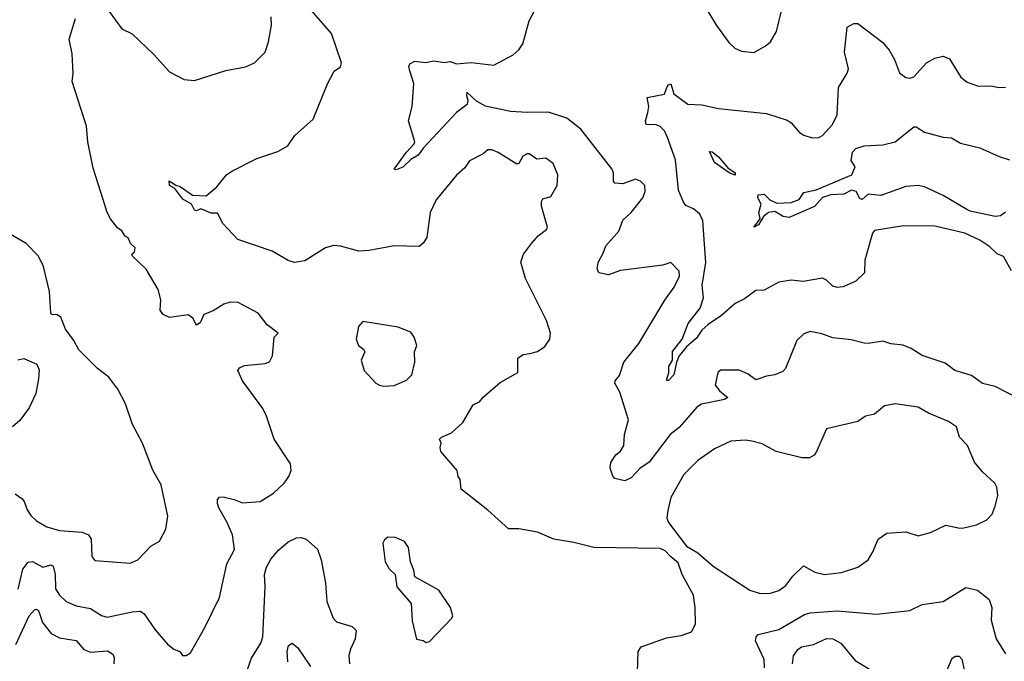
# Model space of a CAD drawing. Extents: x 1246169 to 1426871, y 660025 to 763458.
# Tile 130 of 256: x 1298944 to 1303679, y 707177 to 710262. Entities that reach past the tile are written whole.
import ezdxf

# ---------------------------------------------------------------- set-up
doc = ezdxf.new("R2010")
doc.units = 0

msp = doc.modelspace()

# ---------------------------------------------------------------- linework, layer by layer
at = {"layer": '0CON20XD'}
for points in [[(1302219.1, 710359.1), (1302295, 710233.8), (1302355, 710151.2), (1302383.3, 710125), (1302415, 710110.8), (1302475, 710104.2), (1302530, 710135), (1302554.2, 710155.8), (1302584, 710205), (1302609.5, 710310.5)], [(1301915.8, 707125), (1301918.8, 707225), (1301933.1, 707246.9), (1302055, 707290), (1302125, 707301.9), (1302175, 707318.8), (1302194.3, 707355.7), (1302192.9, 707435), (1302184.5, 707494.5), (1302130.8, 707595), (1302111.2, 707651.2), (1302075, 707680), (1302047.9, 707707.9), (1302025, 707720), (1301705, 707724.4), (1301608.7, 707748.7), (1301513.6, 707763.6), (1301435, 707798), (1301345, 707813.3), (1301295, 707813.8), (1301195, 707903.3), (1301066.7, 708005), (1301061.7, 708051.7), (1301052.5, 708065), (1301047.5, 708095), (1300970, 708185), (1300966.2, 708205), (1300971.2, 708225), (1300963.3, 708245), (1300972.5, 708255), (1301021.2, 708275), (1301076, 708325), (1301125, 708410), (1301155, 708423.8), (1301172.9, 708447.1), (1301255, 708518), (1301340, 708565), (1301340, 708635), (1301365, 708652.5), (1301397, 708657), (1301433.9, 708666.1), (1301469.5, 708690.5), (1301493.3, 708725), (1301496.2, 708755), (1301478, 708815), (1301376.7, 709016.7), (1301354.4, 709095.6), (1301367.5, 709135), (1301405, 709186), (1301437.8, 709222.2), (1301477.2, 709252.8), (1301482.9, 709265), (1301453.8, 709365), (1301452.9, 709387.1), (1301459.3, 709400.7), (1301497.7, 709412.3), (1301528.8, 709465), (1301532, 709515), (1301510, 709570), (1301475, 709595.6), (1301430.7, 709590.7), (1301395, 709616.7), (1301385, 709616.7), (1301364.2, 709605.8), (1301345, 709570), (1301335, 709566.7), (1301245, 709623.1), (1301215, 709635.8), (1301195, 709636.2), (1301173.6, 709616.4), (1301107.3, 709582.7), (1301085, 709550), (1301045, 709513.8), (1300947.5, 709395), (1300917.5, 709335), (1300902, 709215), (1300885, 709186.7), (1300865, 709172), (1300745, 709174.4), (1300625, 709152.2), (1300575, 709148.8), (1300486.8, 709173.2), (1300455, 709176.4), (1300414, 709165), (1300315, 709101.8), (1300265, 709094.7), (1300235, 709103.8), (1300158.3, 709148.3), (1299992.9, 709205), (1299921.7, 709281.7), (1299895, 709331.2), (1299865, 709331.8), (1299815, 709352.9), (1299795, 709343.5), (1299785, 709345.5), (1299770, 709375), (1299729.3, 709399.3), (1299690, 709450), (1299664.2, 709465), (1299663.6, 709486.4), (1299695, 709465.9), (1299715, 709460.2), (1299775, 709418.1), (1299841.2, 709415), (1299891.7, 709458.3), (1299938.8, 709515), (1299965, 709534), (1300085, 709594.2), (1300185, 709628), (1300234.1, 709655.9), (1300266.7, 709705), (1300355.8, 709784.2), (1300425, 709953.3), (1300455.9, 710014.1), (1300487.5, 710035), (1300492, 710055), (1300444.3, 710195), (1300325, 710331.1)], [(1298936, 707524), (1298959.2, 707620.8), (1298985, 707654.4), (1299005, 707657.1), (1299055, 707629.6), (1299095, 707641.1), (1299104.6, 707634.6), (1299114.8, 707594.8), (1299116.2, 707525), (1299135, 707495.6), (1299168, 707465), (1299215, 707443.5), (1299285, 707431.1), (1299337, 707397), (1299365, 707389.1), (1299485, 707415.6), (1299525, 707418.6), (1299542.9, 707405), (1299595, 707328), (1299655, 707260), (1299685, 707236.2), (1299713.8, 707223.8), (1299727.5, 707205), (1299745, 707204.3), (1299765, 707218), (1299835, 707340), (1299905.4, 707484.6), (1299940, 707645), (1299977.5, 707715), (1299967.3, 707785), (1299941.8, 707845), (1299902.3, 707915), (1299894.6, 707935), (1299895.8, 707955), (1299904.6, 707965.4), (1299922.7, 707967.3), (1299975, 707955.4), (1300015, 707938.8), (1300100, 707945), (1300165, 707985.8), (1300215.7, 708034.3), (1300238.8, 708065), (1300250, 708095), (1300245.8, 708125.8), (1300168.1, 708245), (1300131.4, 708355), (1300112.6, 708392.6), (1300016, 708525), (1299992.5, 708575), (1300001.7, 708588.3), (1300025, 708598.8), (1300125, 708608.8), (1300145, 708616.7), (1300160, 708645), (1300167.5, 708735), (1300187.5, 708755), (1300134.3, 708794.3), (1300090.5, 708850.5), (1299995, 708902.5), (1299957, 708903), (1299925, 708893.3), (1299875, 708862.5), (1299830, 708845), (1299812.5, 708805), (1299795, 708792.5), (1299776.4, 708826.4), (1299755, 708842.5), (1299665, 708830), (1299633.6, 708843.6), (1299620, 708865), (1299622.5, 708915), (1299610, 708965), (1299551.9, 709061.9), (1299486.2, 709125), (1299483.3, 709135), (1299496.7, 709145), (1299498.8, 709165), (1299476.2, 709185), (1299465, 709213.3), (1299450.5, 709220.5), (1299435, 709246.2), (1299415, 709261.2), (1299380, 709305), (1299364, 709335), (1299345, 709397.5), (1299297.3, 709547.3), (1299272, 709675), (1299265, 709750), (1299196.7, 709965), (1299201.2, 710005), (1299196.8, 710096.8), (1299182.7, 710167.3), (1299212, 710268)], [(1299375, 710300.8), (1299435, 710218), (1299485, 710194.2), (1299588.6, 710095), (1299665, 710011.2), (1299735, 709973.8), (1299785, 709970), (1299935, 710018), (1300030, 710035), (1300073.8, 710055), (1300124.5, 710105.5), (1300140.6, 710155), (1300155.6, 710235), (1300153.3, 710275)], [(1303756.7, 708435), (1303635, 708498.8), (1303575, 708512.9), (1303521.2, 708551.2), (1303441.2, 708575), (1303395, 708610), (1303285, 708647.9), (1303231.2, 708681.2), (1303192.9, 708697.1), (1303133.1, 708703.1), (1303095, 708715.8), (1303025, 708704.2), (1303005, 708706.9), (1302943, 708723), (1302855, 708731.9), (1302802.1, 708752.1), (1302745, 708762.2), (1302715, 708751.4), (1302681.1, 708718.9), (1302627.1, 708585), (1302615, 708570.8), (1302575, 708554), (1302535, 708548.6), (1302485, 708530), (1302447, 708557), (1302405, 708576.7), (1302315, 708577.5), (1302301.4, 708565), (1302288.8, 708505), (1302311.2, 708475), (1302350, 708445), (1302333.3, 708435), (1302223.7, 708413.7), (1302201, 708399), (1302115, 708300.5), (1302072.1, 708267.9), (1301970.6, 708135), (1301925.9, 708104.1), (1301885, 708059.2), (1301854.1, 708044.1), (1301806.4, 708056.4), (1301796.4, 708066.4), (1301783.8, 708105), (1301786.4, 708133.6), (1301810.7, 708169.3), (1301833, 708187), (1301848.8, 708215), (1301852.3, 708267.7), (1301871.7, 708338.3), (1301830.9, 708470.9), (1301805.8, 708515), (1301807.5, 708525), (1301828.1, 708551.9), (1301849.1, 708615), (1301921.8, 708705), (1302047.4, 708912.6), (1302091.4, 708975), (1302117.9, 709027.9), (1302115, 709053.3), (1302075, 709093.8), (1302037.7, 709082.3), (1301833.6, 709056.4), (1301775, 709035.8), (1301730, 709045), (1301722, 709065), (1301725.8, 709095), (1301750.7, 709139.3), (1301762.2, 709175), (1301825.6, 709244.4), (1301845, 709297.5), (1301885.3, 709334.7), (1301941.4, 709405), (1301952.5, 709435), (1301951.2, 709465), (1301930, 709485), (1301905, 709494.3), (1301845, 709471.9), (1301806.7, 709475), (1301800, 709485), (1301800.4, 709525), (1301791.8, 709545), (1301642.2, 709735), (1301575, 709787.8), (1301487.2, 709817.2), (1301385.8, 709815.8), (1301305, 709821), (1301185, 709845.2), (1301140.5, 709870.5), (1301095, 709912.5), (1301092.5, 709897.5), (1301099.5, 709875), (1301095.3, 709854.7), (1301044.4, 709815.6), (1300885.6, 709645), (1300860.4, 709609.6), (1300825, 709590), (1300787, 709553), (1300755, 709540), (1300745, 709543.3), (1300804.5, 709625.5), (1300841.2, 709665), (1300843.8, 709675), (1300814, 709775), (1300831.9, 709845), (1300840, 709955), (1300820, 710015), (1300816, 710035), (1300820.9, 710049.1), (1300845, 710062.9), (1300895, 710055.6), (1300935, 710064.3), (1300985, 710056), (1301015, 710060), (1301045, 710048.8), (1301115, 710055.4), (1301225, 710043.3), (1301317.8, 710092.2), (1301345, 710116.7), (1301363.8, 710145), (1301393.8, 710256.2), (1301420.5, 710305)], [(1303713.3, 709055), (1303675, 709123.3), (1303645, 709136.7), (1303609.3, 709169.3), (1303561.2, 709201.2), (1303488.8, 709235), (1303345, 709269.4), (1303195, 709270), (1303055, 709248.9), (1303045.4, 709234.6), (1303008.5, 709105), (1303006.7, 709045), (1302965.5, 709004.5), (1302905, 708977.5), (1302875, 708974.3), (1302855, 708980), (1302825, 709009.2), (1302805, 709019.4), (1302712.7, 709002.7), (1302655, 709010), (1302595, 708999.4), (1302525, 708961.1), (1302485, 708960), (1302430.5, 708919.5), (1302385, 708897.1), (1302320, 708840), (1302255, 708796.9), (1302225, 708768.5), (1302199.2, 708730.8), (1302150.4, 708689.6), (1302116, 708645), (1302103.2, 708615), (1302090.5, 708555), (1302065, 708526.9), (1302056.7, 708526.7), (1302055.7, 708535), (1302065.8, 708564.2), (1302065.2, 708595), (1302084, 708625), (1302082.9, 708667.1), (1302130.6, 708725), (1302159.6, 708800.4), (1302216, 708875), (1302233.1, 708925), (1302225.9, 708985), (1302243.2, 709095), (1302230, 709295), (1302215, 709327.1), (1302185, 709351.9), (1302148.3, 709368.3), (1302135.7, 709385), (1302112, 709442), (1302097.6, 709587.6), (1302060.2, 709695), (1302045, 709727.8), (1302025, 709748.7), (1302005, 709755.8), (1301957.5, 709757.5), (1301954, 709775), (1301965.6, 709815), (1301970, 709845), (1301961.7, 709888.3), (1302045, 709904.3), (1302056, 709935), (1302065, 709948.8), (1302075, 709952.5), (1302090.6, 709905), (1302157.5, 709855), (1302225, 709852.2), (1302305, 709834.3), (1302535, 709810), (1302635, 709778.8), (1302655, 709766.2), (1302695, 709718.8), (1302715, 709706), (1302755, 709692.9), (1302787.5, 709695), (1302805, 709704.3), (1302852.8, 709757.2), (1302875.4, 709805), (1302881.2, 709935), (1302924.4, 710005), (1302929.4, 710025), (1302911.1, 710105), (1302923.8, 710225), (1302955, 710243.3), (1302975, 710243.8), (1303095, 710152.5), (1303125.6, 710115), (1303150.6, 710070.6), (1303175, 710006.7), (1303205, 709983.8), (1303225, 709980), (1303245, 709986.7), (1303305.7, 710054.3), (1303345, 710076), (1303385, 710086.2), (1303415, 710073.8), (1303470.8, 709985), (1303500.7, 709960.7), (1303555, 709941.9), (1303615, 709943.1), (1303655, 709935.7), (1303685, 709937.1)], [(1303685, 709337.1), (1303660.8, 709319.2), (1303635, 709315.3), (1303515, 709341.5), (1303499.5, 709349.5), (1303385, 709415.8), (1303295, 709457.3), (1303265, 709464.7), (1303205, 709459.6), (1303085.7, 709415.7), (1303025, 709422.5), (1302995, 709396.7), (1302985, 709402.5), (1302966.2, 709436.2), (1302945, 709442), (1302907.3, 709422.7), (1302845, 709419.6), (1302805, 709406.8), (1302766.9, 709363.1), (1302645, 709310.4), (1302615.8, 709315), (1302575, 709339.6), (1302545, 709335.3), (1302520.8, 709315), (1302496.4, 709275), (1302474.5, 709264.5), (1302504.5, 709305), (1302498, 709335), (1302510.8, 709375), (1302493.9, 709405), (1302495, 709418.9), (1302525, 709423.1), (1302552.2, 709395), (1302585, 709380), (1302655, 709382.3), (1302692.2, 709397.8), (1302715, 709431.1), (1302775, 709443.7), (1302945.6, 709515), (1302962.5, 709555), (1302942.5, 709585), (1302950, 709625), (1302965, 709642.5), (1303005, 709655.8), (1303095, 709660.8), (1303155, 709673.8), (1303245, 709746), (1303255, 709746), (1303295, 709721.4), (1303385, 709696.9), (1303425, 709693.1), (1303468.5, 709668.5), (1303561.2, 709645), (1303655, 709603.8), (1303705, 709588.5)], [(1302385, 709513.6), (1302356.9, 709525), (1302286.2, 709575), (1302261.9, 709628.1), (1302275, 709625.6), (1302305, 709602.3), (1302350, 709550), (1302384.4, 709525), (1302385, 709513.6)], [(1298921.7, 707981.7), (1298955, 707960), (1298966.2, 707945), (1298979.2, 707905), (1298997.6, 707877.6), (1299025, 707852.5), (1299075, 707823.1), (1299135.6, 707805.6), (1299245, 707798.1), (1299274.5, 707784.5), (1299287.1, 707765), (1299290.3, 707680.3), (1299305, 707662.5), (1299475, 707649.4), (1299512, 707665), (1299575, 707730), (1299616.2, 707755), (1299647.3, 707812.7), (1299656, 707875), (1299624.2, 708025), (1299585, 708096.7), (1299534, 708225), (1299486.7, 708315), (1299453.3, 708415), (1299416.7, 708485), (1299372.7, 708542.7), (1299318.8, 708585), (1299228, 708675), (1299205, 708720), (1299164.3, 708774.3), (1299141.2, 708831.2), (1299125, 708842), (1299097.5, 708845), (1299093, 708853), (1299086.9, 708955), (1299058.1, 709075), (1299034.5, 709124.5), (1298975, 709186), (1298820, 709275)], [(1300695, 708499.2), (1300745, 708502.9), (1300805, 708528), (1300830, 708555), (1300844.4, 708615), (1300843.3, 708665), (1300853.8, 708695), (1300841.2, 708735), (1300825, 708760), (1300765, 708783.3), (1300595, 708810), (1300573, 708787), (1300562.5, 708725), (1300573.3, 708695), (1300597.7, 708677.7), (1300603.3, 708665), (1300586.7, 708625), (1300601.2, 708575), (1300656.7, 708515), (1300674.1, 708504.1), (1300695, 708499.2)], [(1298935, 708626), (1298963.3, 708633.3), (1299026.7, 708605), (1299037.7, 708577.7), (1299034.2, 708535.8), (1299021.2, 708465), (1298989.2, 708395), (1298944.6, 708335.4), (1298910, 708305)], [(1302505, 707503.3), (1302555, 707504.4), (1302595, 707517.1), (1302628.8, 707541.2), (1302662.9, 707587.1), (1302714.3, 707635.7), (1302768.8, 707605), (1302815, 707594.5), (1302896.6, 707603.4), (1302975, 707629.1), (1303024.4, 707665), (1303047.4, 707702.6), (1303073.5, 707765), (1303115, 707793.5), (1303205, 707800), (1303265, 707780.8), (1303325, 707796), (1303398.3, 707831.7), (1303465, 707816.9), (1303485, 707818.1), (1303545, 707833.1), (1303595, 707858), (1303620.8, 707885), (1303635, 707922.5), (1303648.1, 707975), (1303644.2, 708015), (1303633.4, 708033.4), (1303575, 708087.5), (1303536.2, 708135), (1303503.1, 708215), (1303464.2, 708255), (1303448.8, 708305), (1303410.3, 708330.3), (1303315, 708370), (1303265, 708399.4), (1303155, 708414.2), (1303103.3, 708405), (1303055.5, 708364.5), (1303012.5, 708355), (1302975, 708329.2), (1302825, 708294), (1302776.9, 708185), (1302765, 708168.6), (1302742.5, 708155), (1302705, 708155.6), (1302582.5, 708185), (1302515, 708222.5), (1302465.5, 708235.5), (1302435, 708240.8), (1302364.4, 708235.6), (1302285, 708198.6), (1302205, 708142.5), (1302137.5, 708075), (1302075.8, 707965), (1302061.7, 707901.7), (1302055.9, 707865.9), (1302063.8, 707845), (1302150.9, 707730.9), (1302205, 707699.2), (1302278.6, 707635), (1302455, 707518.6), (1302505, 707503.3)], [(1299996.7, 707015), (1300058.3, 707191.7), (1300104.2, 707265), (1300113.1, 707295), (1300124.1, 707535), (1300120.6, 707595), (1300130.9, 707629.1), (1300152.4, 707667.6), (1300189, 707711), (1300235, 707751.5), (1300275, 707770.8), (1300298, 707772), (1300321.4, 707765), (1300376, 707716), (1300394.7, 707664.7), (1300415.5, 707555), (1300421.5, 707465), (1300451.4, 707385), (1300467, 707367), (1300543.3, 707345), (1300562, 707325), (1300557.8, 707285), (1300534.5, 707235), (1300527.5, 707205), (1300530.6, 707165)], [(1300898.3, 707268.3), (1300915, 707272.5), (1301022.5, 707385), (1301027.5, 707395), (1301016.7, 707435), (1300959.3, 707519.3), (1300843.9, 707583.9), (1300840, 707615), (1300823.8, 707655), (1300813.8, 707725), (1300795, 707753.3), (1300752, 707772), (1300715, 707773.3), (1300698.3, 707761.7), (1300690, 707745), (1300701.2, 707655), (1300721.5, 707621.5), (1300750, 707595), (1300757.5, 707535), (1300826.7, 707455), (1300832.3, 707372.3), (1300853, 707283), (1300885, 707277.5), (1300898.3, 707268.3)], [(1302526.7, 707145), (1302523.8, 707185), (1302483.3, 707275), (1302485.6, 707295), (1302495, 707306.4), (1302595, 707330), (1302718.5, 707401.5), (1302745, 707410), (1302875, 707420), (1303065, 707403.6), (1303225, 707420.8), (1303285, 707450.6), (1303385.5, 707464.5), (1303495, 707532), (1303549.8, 707519.8), (1303606.9, 707475), (1303619.2, 707435), (1303616.8, 707375), (1303640, 707285), (1303685, 707213.3)], [(1298925, 707258), (1298989.2, 707395), (1299015, 707424.3), (1299025, 707427.1), (1299035, 707420.8), (1299053.4, 707363.4), (1299095, 707311.5), (1299135, 707290.7), (1299215, 707276.4), (1299253.1, 707233.1), (1299285, 707220.7), (1299366.9, 707226.9), (1299392.1, 707212.1), (1299398.2, 707195), (1299396.9, 707165)], [(1302660.8, 707165), (1302666, 707204), (1302686.1, 707233.9), (1302704, 707246), (1302762.3, 707257.7), (1302825, 707286.2), (1302855, 707285.4), (1302893.3, 707265), (1302961.4, 707181.4), (1303055, 707124.4)], [(1300234.2, 707175), (1300230.7, 707225), (1300236.4, 707253.6), (1300255, 707263.6), (1300282.3, 707242.3), (1300342.5, 707152.5)], [(1303385, 707089.2), (1303428.3, 707191.7), (1303445, 707202), (1303462.3, 707202.3), (1303475, 707186.7), (1303486.5, 707136.5)]]:
    msp.add_lwpolyline(points, dxfattribs=at)

doc.saveas('drawing.dxf')
